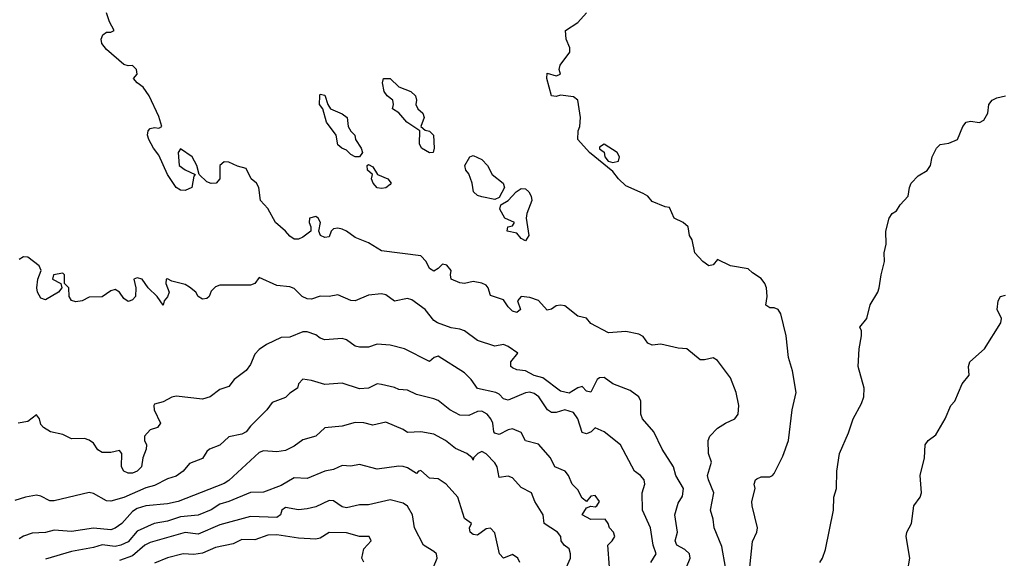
# Model space of a CAD drawing. Header units: metres. Extents: x -51132 to -49532, y -231222 to -229437.
# Tile 198 of 256: x -49969 to -49856, y -230816 to -230755. Entities that reach past the tile are written whole.
import ezdxf

# ---------------------------------------------------------------- set-up
doc = ezdxf.new("R2010")
doc.units = ezdxf.units.M
for name, color, linetype in [('CONTOUR_HALF', 8, 'Continuous'), ('CONTOUR_INDEX', 1, 'Continuous'), ('CONTOUR_INTER', 3, 'Continuous')]:
    doc.layers.add(name, color=color, linetype=linetype)

msp = doc.modelspace()

# ---------------------------------------------------------------- linework, layer by layer
at = {"layer": 'CONTOUR_HALF'}
for points, elevation in [([(-49885.38, -230817.26), (-49885.08, -230814.33), (-49884.59, -230813.26), (-49884.51, -230812.76), (-49885.1, -230810.26), (-49885.13, -230809.76), (-49884.76, -230808.26), (-49884.89, -230807.76), (-49884.74, -230807.26), (-49884.58, -230807.15), (-49884.08, -230806.94), (-49883.08, -230806.91), (-49882.79, -230806.76), (-49882.58, -230806.55), (-49881.58, -230804.55), (-49880.94, -230802.76), (-49880.51, -230799.26), (-49880.08, -230797.26), (-49880.5, -230794.76), (-49880.94, -230793.26), (-49881.2, -230790.76), (-49881.81, -230788.26), (-49882.12, -230787.76), (-49882.58, -230787.57), (-49883.08, -230787.55), (-49883.53, -230787.26), (-49883.4, -230786.26), (-49883.47, -230785.26), (-49883.64, -230784.76), (-49884.08, -230784.19), (-49885.08, -230783.56), (-49885.58, -230783.08), (-49887.58, -230782.74), (-49889.08, -230782.02), (-49889.58, -230782.62), (-49890.08, -230782.74), (-49890.76, -230782.26), (-49891.66, -230781.26), (-49892, -230779.76), (-49892.29, -230779.26), (-49892.45, -230778.26), (-49893.02, -230777.76), (-49894.06, -230777.26), (-49894.58, -230776.04), (-49895.08, -230775.97), (-49896.58, -230775.36), (-49897.07, -230774.76), (-49897.58, -230774.45), (-49899.58, -230773.59), (-49900.44, -230772.76), (-49901.08, -230771.92), (-49903.74, -230769.76), (-49905.08, -230768.26), (-49905.05, -230767.26), (-49904.87, -230766.76), (-49904.76, -230765.76), (-49905.09, -230763.76), (-49905.58, -230763.39), (-49907.08, -230763.2), (-49907.58, -230763.32), (-49908.08, -230763.26), (-49908.65, -230761.26), (-49908.58, -230760.67), (-49907.58, -230760.95), (-49907.06, -230760.76), (-49907.23, -230760.26), (-49907.09, -230759.76), (-49905.98, -230758.26), (-49906, -230757.76), (-49906.4, -230756.76), (-49906.48, -230755.76), (-49905.08, -230754.85), (-49904.08, -230753.74)], 82.5), ([(-49927.35, -230761.26), (-49926.58, -230761.26), (-49925.58, -230762.21), (-49924.2, -230762.76), (-49923.66, -230763.26), (-49923.56, -230763.76), (-49923.63, -230764.26), (-49923.41, -230764.76), (-49922.84, -230765.26), (-49922.67, -230765.76), (-49923.05, -230766.76), (-49922.58, -230767.21), (-49922.08, -230767.32), (-49921.63, -230767.76), (-49921.55, -230769.26), (-49921.64, -230769.76), (-49922.08, -230769.79), (-49922.98, -230769.26), (-49923.23, -230768.76), (-49923.18, -230767.26), (-49924.67, -230766.26), (-49925.58, -230765.19), (-49926.32, -230764.76), (-49926.18, -230764.26), (-49926.29, -230763.76), (-49926.94, -230763.26), (-49927.27, -230762.76), (-49927.47, -230761.76), (-49927.35, -230761.26)], 82.5), ([(-49934.65, -230763.26), (-49934.58, -230763.06), (-49934.08, -230763.17), (-49933.71, -230764.26), (-49933.41, -230764.76), (-49932.08, -230765.34), (-49931.51, -230765.76), (-49931.38, -230766.76), (-49931.08, -230767.3), (-49930.62, -230767.76), (-49930.54, -230768.26), (-49929.92, -230769.26), (-49929.76, -230769.76), (-49930.08, -230770.25), (-49930.58, -230770.24), (-49931.08, -230770), (-49931.58, -230769.49), (-49932.11, -230769.26), (-49932.58, -230768.86), (-49932.77, -230767.76), (-49933.87, -230766.26), (-49934.31, -230764.76), (-49934.68, -230764.26), (-49934.65, -230763.26)], 82.5), ([(-49902.58, -230769.16), (-49902.58, -230769.33), (-49902.08, -230769.71), (-49901.98, -230770.26), (-49901.61, -230770.76), (-49901.08, -230770.91), (-49900.44, -230770.76), (-49900.29, -230770.26), (-49900.58, -230769.75), (-49902.08, -230768.81), (-49902.58, -230769.16)], 82.5), ([(-49917.44, -230770.26), (-49917.08, -230770.08), (-49916.08, -230770.57), (-49915.43, -230771.26), (-49914.91, -230772.26), (-49913.63, -230773.26), (-49913.47, -230773.76), (-49914.08, -230774.91), (-49914.58, -230775.14), (-49916.08, -230774.82), (-49916.58, -230774.68), (-49917.02, -230774.26), (-49917.17, -230773.26), (-49917.58, -230772.18), (-49917.92, -230771.76), (-49918.04, -230771.26), (-49917.44, -230770.26)], 82.5), ([(-49929.21, -230771.26), (-49929.08, -230771.12), (-49928.58, -230771.38), (-49928.02, -230772.26), (-49926.83, -230772.76), (-49926.48, -230773.26), (-49926.58, -230773.43), (-49927.08, -230773.8), (-49927.58, -230773.89), (-49928.08, -230773.79), (-49928.52, -230773.26), (-49928.71, -230772.76), (-49928.6, -230772.26), (-49929.18, -230771.76), (-49929.21, -230771.26)], 82.5), ([(-49912.14, -230774.26), (-49911.58, -230773.87), (-49911.08, -230773.93), (-49910.68, -230774.26), (-49910.41, -230774.76), (-49910.34, -230775.26), (-49910.93, -230776.76), (-49911.01, -230777.26), (-49910.71, -230779.26), (-49911.08, -230779.86), (-49911.58, -230779.62), (-49912.08, -230779.01), (-49913.16, -230778.76), (-49913.1, -230778.26), (-49912.58, -230778.15), (-49912.34, -230777.76), (-49913.43, -230777.26), (-49914, -230776.26), (-49913.91, -230775.76), (-49913.08, -230775.26), (-49912.14, -230774.26)], 82.5), ([(-49892.63, -230817.26), (-49892.22, -230816.26), (-49892.29, -230815.76), (-49892.82, -230815.26), (-49893.74, -230814.76), (-49893.92, -230814.26), (-49893.66, -230813.26), (-49893.97, -230811.26), (-49893.58, -230809.95), (-49893.08, -230809.15), (-49892.99, -230808.26), (-49893.84, -230806.76), (-49894.12, -230805.76), (-49895.41, -230803.76), (-49896.39, -230801.76), (-49897.67, -230800.26), (-49897.86, -230799.76), (-49897.87, -230798.26), (-49898.11, -230797.76), (-49899.08, -230797.02), (-49901.08, -230796.26), (-49902.08, -230795.55), (-49902.58, -230795.58), (-49902.86, -230795.76), (-49903.58, -230797.21), (-49904.08, -230797.11), (-49904.58, -230796.57), (-49905.08, -230796.73), (-49906.08, -230797.33), (-49907.08, -230797.09), (-49909.08, -230795.56), (-49910.08, -230795.32), (-49911.08, -230794.78), (-49912.08, -230794.65), (-49912.58, -230794.45), (-49912.76, -230794.26), (-49912.75, -230793.76), (-49911.96, -230792.76), (-49913.08, -230791.97), (-49913.58, -230791.77), (-49914.58, -230791.96), (-49916.58, -230791.3), (-49918.08, -230790.21), (-49918.58, -230789.99), (-49919.58, -230789.86), (-49921.17, -230789.26), (-49921.58, -230789), (-49922.58, -230787.76), (-49924.08, -230786.65), (-49924.58, -230786.5), (-49926.08, -230786.78), (-49927.08, -230786.07), (-49927.58, -230785.95), (-49929.08, -230786.11), (-49930.58, -230786.74), (-49931.08, -230786.71), (-49932.58, -230786.07), (-49933.58, -230786.24), (-49934.58, -230786.22), (-49935.58, -230786.55), (-49936.08, -230786.52), (-49936.67, -230786.26), (-49937.58, -230785.35), (-49938.08, -230785.13), (-49939.58, -230785.01), (-49941.58, -230784.07), (-49942.09, -230784.76), (-49942.58, -230784.94), (-49946.08, -230784.94), (-49946.58, -230785.13), (-49947.08, -230785.63), (-49947.31, -230786.26), (-49947.58, -230786.47), (-49948.08, -230786.56), (-49948.57, -230786.26), (-49948.83, -230785.76), (-49949.58, -230785.17), (-49950.08, -230784.9), (-49951.58, -230784.48), (-49952.08, -230784.22), (-49952.24, -230784.26), (-49952.27, -230784.76), (-49951.88, -230785.76), (-49952.08, -230786.31), (-49952.47, -230786.76), (-49952.58, -230787.26), (-49953.29, -230786.26), (-49954.29, -230785.26), (-49954.98, -230784.26), (-49955.58, -230784.1), (-49955.96, -230784.26), (-49955.7, -230785.26), (-49955.77, -230786.26), (-49956.08, -230786.62), (-49956.38, -230786.76), (-49956.58, -230786.82), (-49957.08, -230786.49), (-49957.57, -230785.76), (-49958.08, -230785.45), (-49958.58, -230785.62), (-49959.58, -230786.28), (-49961.08, -230786.35), (-49961.88, -230786.76), (-49962.58, -230786.86), (-49963.08, -230786.71), (-49963.37, -230786.26), (-49963.38, -230785.26), (-49963.89, -230784.76), (-49963.9, -230783.76), (-49964.08, -230783.59), (-49965.16, -230783.76), (-49965.26, -230784.26), (-49964.29, -230784.76), (-49964.19, -230785.26), (-49964.56, -230785.76), (-49966.08, -230786.63), (-49966.58, -230786.43), (-49966.97, -230785.76), (-49967.05, -230785.26), (-49966.96, -230784.26), (-49966.57, -230783.26), (-49966.78, -230782.76), (-49968.08, -230781.74), (-49968.58, -230781.72), (-49969.08, -230782.01)], 81.5), ([(-49867.3, -230817.76), (-49867.06, -230816.26), (-49867.48, -230813.76), (-49867.39, -230813.26), (-49866.87, -230812.26), (-49866.59, -230810.26), (-49865.86, -230809.26), (-49865.7, -230808.76), (-49865.87, -230806.76), (-49865.38, -230804.76), (-49865.3, -230803.26), (-49864.93, -230802.76), (-49864.08, -230802.11), (-49862.98, -230800.26), (-49862.35, -230798.76), (-49861.89, -230798.26), (-49861.05, -230796.26), (-49860.26, -230795.26), (-49860.32, -230794.26), (-49860.18, -230793.76), (-49858.49, -230792.26), (-49856.61, -230789.26), (-49856.53, -230788.76), (-49857.03, -230787.76), (-49856.94, -230786.76), (-49856.66, -230786.26), (-49856.08, -230786.12)], 83.5), ([(-49901.47, -230817.26), (-49901.63, -230814.76), (-49901.13, -230814.26), (-49900.84, -230813.76), (-49901, -230813.26), (-49901.44, -230812.76), (-49901.61, -230812.26), (-49901.96, -230811.76), (-49903.58, -230811.8), (-49904.6, -230811.26), (-49904.08, -230810.49), (-49903.58, -230810.3), (-49903.08, -230810.38), (-49902.9, -230810.26), (-49902.59, -230809.76), (-49903.08, -230809.06), (-49903.58, -230809.15), (-49904.08, -230809.75), (-49904.58, -230809.36), (-49905.08, -230808.43), (-49905.72, -230807.76), (-49906.15, -230806.76), (-49906.52, -230806.26), (-49907.7, -230805.76), (-49908.2, -230804.76), (-49909.58, -230803.17), (-49911.08, -230802.8), (-49911.58, -230801.85), (-49912.58, -230801.43), (-49913.08, -230801.53), (-49914.08, -230802.07), (-49914.58, -230801.93), (-49914.71, -230801.76), (-49914.8, -230800.76), (-49915.05, -230800.26), (-49915.47, -230799.76), (-49916.08, -230799.41), (-49916.58, -230799.43), (-49917.58, -230799.88), (-49918.58, -230799.85), (-49919.76, -230799.26), (-49921.08, -230798.18), (-49921.58, -230797.97), (-49923.58, -230797.5), (-49924.58, -230796.99), (-49925.58, -230796.91), (-49926.08, -230796.69), (-49927.58, -230796.36), (-49928.08, -230796.27), (-49929.08, -230796.77), (-49930.08, -230796.85), (-49932.08, -230796.17), (-49934.08, -230796.36), (-49935.58, -230795.87), (-49936.58, -230795.74), (-49937.07, -230796.26), (-49937.18, -230796.76), (-49938.08, -230797.34), (-49938.58, -230797.84), (-49940.08, -230798.42), (-49940.7, -230799.26), (-49942.58, -230801.11), (-49943.08, -230801.77), (-49943.58, -230802.05), (-49945.08, -230802.34), (-49946.08, -230803.31), (-49947.29, -230803.76), (-49947.58, -230804.01), (-49948.08, -230804.84), (-49949.58, -230805.41), (-49950.29, -230806.26), (-49951.08, -230806.84), (-49952.08, -230807.15), (-49953.58, -230807.9), (-49954.58, -230808.17), (-49957.08, -230809.31), (-49958.58, -230809.7), (-49959.08, -230809.66), (-49960.58, -230808.82), (-49961.08, -230808.73), (-49965.08, -230809.67), (-49965.58, -230809.66), (-49966.58, -230809.14), (-49967.08, -230809.03), (-49968.36, -230809.26), (-49969.58, -230809.65)], 80.5), ([(-49911.72, -230816.76), (-49911.97, -230816.26), (-49912.58, -230815.84), (-49913.58, -230816.23), (-49914.05, -230815.76), (-49914.58, -230813.34), (-49915.08, -230812.79), (-49915.58, -230812.87), (-49916.58, -230813.62), (-49917.08, -230813.54), (-49917.43, -230813.26), (-49917.5, -230812.76), (-49917.27, -230812.26), (-49918.08, -230811.7), (-49918.84, -230809.26), (-49920.15, -230807.76), (-49921.08, -230807.17), (-49922.08, -230807.07), (-49923.08, -230806.18), (-49923.35, -230806.26), (-49923.58, -230806.55), (-49924.58, -230805.89), (-49925.08, -230805.72), (-49925.58, -230805.69), (-49928.08, -230806.04), (-49930.08, -230805.5), (-49931.08, -230805.69), (-49932.08, -230805.64), (-49933.08, -230806.09), (-49934.08, -230806.28), (-49936.08, -230807.1), (-49937.58, -230807.04), (-49939.08, -230807.91), (-49941.08, -230808.67), (-49942.58, -230808.71), (-49945.06, -230809.76), (-49946.08, -230810.05), (-49947.08, -230810.72), (-49948.58, -230811.32), (-49950.58, -230811.5), (-49952.08, -230812.02), (-49953.6, -230812.26), (-49955.58, -230813.16), (-49956.58, -230814.38), (-49957.45, -230814.76), (-49958.08, -230814.91), (-49959.58, -230814.71), (-49960.58, -230815.02), (-49963.08, -230815.47), (-49966.08, -230816.34)], 79.5), ([(-49929.58, -230816.69), (-49929.84, -230816.26), (-49929.58, -230815.18), (-49928.75, -230814.26), (-49928.97, -230813.76), (-49930.08, -230813.77), (-49931.58, -230813.34), (-49933.58, -230813.3), (-49934.58, -230813.96), (-49935.08, -230814.06), (-49937.08, -230813.94), (-49939.58, -230813.56), (-49940.58, -230813.6), (-49942.08, -230814.14), (-49943.58, -230814.1), (-49944.58, -230814.59), (-49946.58, -230815.04), (-49948.08, -230815.69), (-49949.08, -230815.81), (-49950.31, -230815.76), (-49952.08, -230816.2), (-49953.58, -230816.82)], 78.5)]:
    msp.add_lwpolyline(points, dxfattribs=dict(at, elevation=elevation))
at = {"layer": 'CONTOUR_INDEX', "elevation": 80}
msp.add_lwpolyline([(-49906.39, -230817.26), (-49905.93, -230816.26), (-49905.91, -230815.76), (-49906.08, -230815.18), (-49906.64, -230814.76), (-49906.99, -230814.26), (-49907.03, -230813.76), (-49907.41, -230813.26), (-49908.92, -230812.26), (-49909.07, -230811.26), (-49910.01, -230809.76), (-49910.4, -230808.76), (-49911.58, -230808.16), (-49912.58, -230807.05), (-49913.08, -230806.83), (-49914.08, -230806.99), (-49914.32, -230805.76), (-49914.58, -230805.3), (-49915.58, -230804.29), (-49916.08, -230804.02), (-49916.55, -230804.26), (-49917.02, -230804.76), (-49917.08, -230805), (-49917.2, -230804.76), (-49917.81, -230804.26), (-49919.08, -230803.67), (-49920.24, -230802.76), (-49921.58, -230802.05), (-49923.08, -230801.76), (-49924.58, -230801.85), (-49925.08, -230801.49), (-49927.08, -230800.67), (-49928.58, -230801.01), (-49929.58, -230800.73), (-49930.58, -230800.71), (-49932.08, -230801.12), (-49934.08, -230801.29), (-49935.09, -230802.26), (-49936.58, -230802.67), (-49937.58, -230803.41), (-49938.58, -230803.9), (-49939.58, -230804.04), (-49941.08, -230803.93), (-49941.58, -230804.12), (-49945.08, -230807.35), (-49945.58, -230807.67), (-49950.88, -230809.76), (-49952.08, -230810.02), (-49954.58, -230810.24), (-49955.58, -230810.54), (-49956.08, -230810.9), (-49957.31, -230812.26), (-49958.08, -230812.82), (-49958.58, -230812.99), (-49960.58, -230812.82), (-49963.08, -230813.17), (-49965.08, -230813.05), (-49966.08, -230813.29), (-49967.58, -230813.37), (-49968.58, -230813.71), (-49969.08, -230814.02)], dxfattribs=at)
at = {"layer": 'CONTOUR_INTER'}
for points, elevation in [([(-49888.17, -230817.26), (-49888.58, -230814.92), (-49889.47, -230812.76), (-49889.57, -230811.76), (-49889.89, -230810.76), (-49889.49, -230808.76), (-49890.13, -230807.26), (-49890.21, -230806.76), (-49889.76, -230805.26), (-49890.12, -230804.26), (-49890.16, -230802.76), (-49889.95, -230802.26), (-49889.08, -230801.35), (-49888.18, -230800.76), (-49887.08, -230800.28), (-49886.71, -230799.76), (-49886.63, -230798.76), (-49886.93, -230797.26), (-49887.58, -230795.59), (-49889.08, -230793.58), (-49889.58, -230793.27), (-49890.58, -230793.51), (-49891.08, -230793.5), (-49892.58, -230792.24), (-49893.58, -230792.17), (-49895.58, -230791.71), (-49896.58, -230791.83), (-49897.08, -230791.59), (-49897.58, -230790.85), (-49898.08, -230790.58), (-49899.58, -230790.26), (-49901.58, -230790.41), (-49903.58, -230789.34), (-49904.08, -230788.75), (-49905.08, -230788.5), (-49906.58, -230787.34), (-49907.08, -230787.24), (-49907.58, -230787.34), (-49908.08, -230787.71), (-49908.58, -230787.82), (-49909.58, -230786.73), (-49910.58, -230786.37), (-49911.58, -230786.24), (-49912.01, -230786.76), (-49911.65, -230787.76), (-49912.08, -230788.09), (-49912.58, -230787.93), (-49913.08, -230787.43), (-49913.58, -230786.64), (-49915.08, -230786.13), (-49915.34, -230785.26), (-49915.58, -230784.96), (-49916.08, -230784.73), (-49917.08, -230784.55), (-49918.08, -230784.75), (-49918.58, -230784.68), (-49919.58, -230784.28), (-49919.68, -230783.76), (-49919.59, -230783.26), (-49920.08, -230782.66), (-49920.58, -230782.54), (-49921.08, -230783.05), (-49921.58, -230783.34), (-49922.08, -230783.06), (-49922.44, -230782.26), (-49923.08, -230781.6), (-49927.58, -230781.02), (-49929.08, -230780.1), (-49930.58, -230779.48), (-49931.58, -230778.75), (-49932.08, -230778.54), (-49932.58, -230778.43), (-49933.08, -230778.49), (-49933.35, -230778.76), (-49933.58, -230779.42), (-49934.08, -230779.49), (-49934.56, -230779.26), (-49934.77, -230778.76), (-49934.57, -230777.76), (-49934.84, -230777.26), (-49935.08, -230777.09), (-49935.81, -230777.26), (-49935.86, -230777.76), (-49935.66, -230778.26), (-49935.68, -230778.76), (-49936.58, -230779.45), (-49937.08, -230779.69), (-49937.58, -230779.69), (-49938.08, -230779.36), (-49938.57, -230778.76), (-49939.72, -230777.76), (-49940.58, -230776.16), (-49941.43, -230775.26), (-49941.61, -230773.76), (-49941.89, -230773.26), (-49942.51, -230772.76), (-49943.08, -230771.6), (-49944.08, -230771.32), (-49945.08, -230770.85), (-49945.58, -230770.83), (-49946.08, -230771.25), (-49946.09, -230772.76), (-49946.5, -230773.26), (-49947.08, -230773.29), (-49947.58, -230773.11), (-49948.45, -230772.26), (-49948.72, -230771.26), (-49949.27, -230770.26), (-49950.58, -230769.35), (-49950.88, -230769.76), (-49950.76, -230771.26), (-49950.08, -230771.73), (-49948.93, -230772.26), (-49949.08, -230772.46), (-49949.3, -230773.76), (-49950.08, -230774.12), (-49950.58, -230774.06), (-49951.08, -230773.76), (-49952.09, -230772.26), (-49953.08, -230770.05), (-49953.71, -230769.26), (-49954.24, -230768.26), (-49954.38, -230767.76), (-49954.29, -230767.26), (-49954.08, -230767), (-49953.58, -230766.88), (-49953.08, -230766.96), (-49952.72, -230766.76), (-49953.08, -230765.61), (-49954.2, -230763.26), (-49954.89, -230762.26), (-49955.58, -230761.76), (-49955.99, -230761.26), (-49955.57, -230760.76), (-49955.62, -230760.26), (-49956.08, -230759.79), (-49956.58, -230759.83), (-49957.08, -230759.68), (-49959.08, -230757.96), (-49959.61, -230757.26), (-49959.7, -230756.76), (-49959.5, -230756.26), (-49959.08, -230755.95), (-49958.58, -230755.98), (-49958.21, -230755.76), (-49958.74, -230754.76), (-49959.08, -230753.73)], 82), ([(-49877.35, -230816.76), (-49877.04, -230816.26), (-49876.71, -230815.26), (-49875.79, -230810.76), (-49875.77, -230809.26), (-49875.45, -230808.26), (-49875.42, -230806.26), (-49875.11, -230804.26), (-49874.08, -230801.88), (-49873.55, -230800.26), (-49872.58, -230798.5), (-49872.33, -230797.76), (-49872.29, -230796.76), (-49872.98, -230794.26), (-49872.85, -230792.26), (-49872.57, -230790.76), (-49872.58, -230790.18), (-49872.79, -230789.76), (-49871.99, -230788.76), (-49871.58, -230787.22), (-49870.71, -230785.76), (-49870.55, -230785.26), (-49870.32, -230783.76), (-49869.93, -230782.26), (-49870, -230781.26), (-49869.77, -230780.26), (-49869.78, -230778.76), (-49869.41, -230777.26), (-49869.08, -230776.76), (-49868.58, -230776.45), (-49868.14, -230775.76), (-49867.23, -230774.76), (-49867.09, -230773.76), (-49866.88, -230773.26), (-49866.08, -230772.42), (-49865.08, -230771.8), (-49864.69, -230771.26), (-49864.49, -230770.26), (-49863.99, -230769.26), (-49863.58, -230768.82), (-49862.58, -230768.68), (-49861.58, -230768.27), (-49860.98, -230766.76), (-49860.58, -230766.29), (-49860.08, -230766.18), (-49859.08, -230766.3), (-49858.58, -230766.06), (-49858.11, -230765.26), (-49858, -230764.26), (-49857.6, -230763.76), (-49857.08, -230763.48), (-49856.08, -230763.25)], 83), ([(-49896.7, -230816.76), (-49896.1, -230815.76), (-49896.45, -230814.76), (-49896.77, -230812.76), (-49897.67, -230810.76), (-49897.71, -230808.76), (-49897.39, -230807.76), (-49897.47, -230807.26), (-49897.89, -230806.76), (-49898.59, -230806.26), (-49900.2, -230803.26), (-49902.05, -230801.76), (-49903.08, -230801.3), (-49903.54, -230801.76), (-49904.08, -230801.98), (-49904.58, -230801.86), (-49905.09, -230800.26), (-49905.58, -230799.55), (-49906.58, -230799.25), (-49907.58, -230799.54), (-49908.08, -230799.56), (-49908.54, -230799.26), (-49909.53, -230797.76), (-49910.08, -230797.36), (-49910.58, -230797.22), (-49911.08, -230797.3), (-49913.08, -230798.14), (-49913.58, -230797.98), (-49914.08, -230797.44), (-49914.46, -230797.26), (-49916.58, -230796.79), (-49917.3, -230795.76), (-49918.08, -230795.02), (-49921.08, -230793.08), (-49921.52, -230793.26), (-49922.08, -230793.72), (-49924.95, -230792.26), (-49926.58, -230791.84), (-49928.08, -230791.73), (-49929.08, -230792.06), (-49930.08, -230792.08), (-49930.58, -230791.94), (-49931.58, -230791.24), (-49932.08, -230791.07), (-49934.08, -230791.23), (-49934.58, -230791.04), (-49935.08, -230790.65), (-49936.08, -230790.29), (-49936.58, -230790.31), (-49938.08, -230790.93), (-49939.08, -230790.95), (-49940.76, -230791.76), (-49941.58, -230792.33), (-49942.08, -230792.88), (-49942.58, -230794.06), (-49943.08, -230794.73), (-49944.44, -230795.76), (-49945.08, -230796.56), (-49946.08, -230796.93), (-49947.21, -230797.76), (-49948.08, -230798.03), (-49951.08, -230797.68), (-49951.58, -230797.79), (-49952.58, -230798.32), (-49953.58, -230798.59), (-49953.67, -230798.76), (-49953.61, -230799.26), (-49952.89, -230800.76), (-49953.23, -230801.26), (-49954.08, -230801.55), (-49954.74, -230802.26), (-49954.71, -230802.76), (-49954.48, -230803.26), (-49954.53, -230803.76), (-49954.93, -230804.76), (-49955.08, -230805.76), (-49955.55, -230806.26), (-49956.08, -230806.49), (-49956.58, -230806.52), (-49957.1, -230806.26), (-49957.36, -230805.76), (-49957.33, -230804.26), (-49957.58, -230803.92), (-49958.58, -230804.12), (-49959.58, -230804.13), (-49960.08, -230803.83), (-49960.58, -230803.08), (-49961.08, -230802.73), (-49961.58, -230802.54), (-49963.08, -230802.55), (-49964.08, -230802.07), (-49965.49, -230801.76), (-49966.3, -230801.26), (-49966.58, -230800.92), (-49966.74, -230800.26), (-49967.08, -230799.81), (-49968.08, -230800.58), (-49969.2, -230800.76)], 81), ([(-49921.6, -230817.26), (-49921.19, -230816.26), (-49921.29, -230815.76), (-49921.58, -230815.49), (-49922.77, -230814.76), (-49923.8, -230812.76), (-49924.01, -230811.26), (-49924.58, -230810.28), (-49925.08, -230809.94), (-49926.58, -230809.56), (-49929.08, -230810.13), (-49930.08, -230810.15), (-49931.58, -230810.46), (-49932.08, -230810.38), (-49933.08, -230809.69), (-49933.58, -230809.63), (-49935.08, -230810.37), (-49936.08, -230810.58), (-49937.08, -230810.71), (-49938.58, -230810.45), (-49938.98, -230810.76), (-49939.16, -230811.26), (-49939.58, -230811.59), (-49942.58, -230811.48), (-49946.08, -230812.44), (-49948.58, -230813.5), (-49950.08, -230813.32), (-49954.08, -230814.46), (-49954.7, -230814.76), (-49956.08, -230815.99), (-49957.58, -230816.5)], 79)]:
    msp.add_lwpolyline(points, dxfattribs=dict(at, elevation=elevation))

doc.saveas('drawing.dxf')
